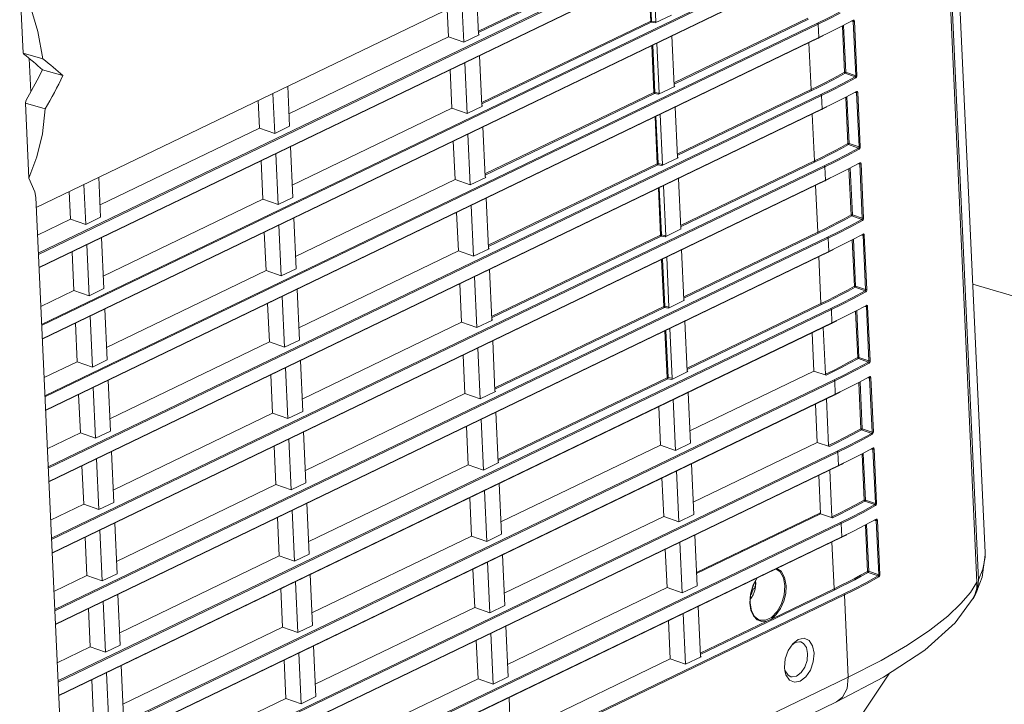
# Model space of a CAD drawing. Header units: millimetres. Extents: x 3925 to 5043, y -86 to 778.
# Tile 151 of 157: x 4901 to 4928, y 477 to 496. Entities that reach past the tile are written whole.
import ezdxf

# ---------------------------------------------------------------- set-up
doc = ezdxf.new("R2010")
doc.units = ezdxf.units.MM
doc.header["$LTSCALE"] = 46.255
for name, color, linetype in [('140-154101-0DXF_CONTINUOUS_LINE', 7, 'CONTINUOUS'), ('85-1A626G050DXF_CONTINUOUS_LINE', 7, 'CONTINUOUS'), ('H30-BOTTOM-CDXF_CONTINUOUS_LINE', 7, 'CONTINUOUS'), ('H30-LEFT-COVDXF_CONTINUOUS_LINE', 7, 'CONTINUOUS'), ('H30K-REAR-CODXF_CONTINUOUS_LINE', 7, 'CONTINUOUS')]:
    doc.layers.add(name, color=color, linetype=linetype)

msp = doc.modelspace()

# ---------------------------------------------------------------- linework, layer by layer
at = {"layer": '140-154101-0DXF_CONTINUOUS_LINE', "color": 7, "linetype": 'Continuous', "lineweight": 0}
for p, q in [((4901.1978, 490.3497), (4969.1116, 523.0737)), ((4900.8375, 494.6183), (4900.7419, 496.6959)), ((4901.2409, 495.2103), (4901.3833, 494.4596)), ((4901.3833, 494.4596), (4900.8375, 494.6183)), ((4900.8375, 494.6183), (4900.8514, 494.594)), ((4901.0506, 493.5468), (4901.0083, 494.4662)), ((4901.3721, 494.1581), (4901.9392, 493.9931)), ((4900.9013, 493.2333), (4900.9109, 493.3013)), ((4900.9013, 493.2333), (4901.4471, 493.0745)), ((4900.9969, 491.1557), (4900.9013, 493.2333)), ((4901.4471, 493.0745), (4901.3708, 492.3874)), ((4903.8161, 433.4568), (4901.185, 490.6264)), ((4946.7365, 482.5135), (4927.0924, 488.2271))]:
    msp.add_line(p, q, dxfattribs=at)
for points in [[(4900.7419, 496.6959), (4901.0259, 495.9598), (4901.2409, 495.2103)], [(4900.9109, 493.3013), (4901.0719, 493.5842), (4901.2257, 493.8699), (4901.3721, 494.1581)], [(4901.3708, 492.3874), (4901.2199, 491.7444), (4900.9969, 491.1557)], [(4901.1852, 490.6265), (4901.1598, 490.7823), (4900.9969, 491.1557)]]:
    msp.add_lwpolyline(points, dxfattribs=at)
for major_axis, ratio, start_param, end_param in [((5.6033, -3.3427), 0.218328, 7.156442, 7.2840608), ((6.3673, -3.7986), 0.218328, 0.8732566, 0.9935465), ((4.4518, 7.4623), 0.5537543, -1.5478181, -1.4275282)]:
    msp.add_ellipse((4897.2136, 495.3676), major_axis=major_axis, ratio=ratio, start_param=start_param, end_param=end_param, dxfattribs=at)
at = {"layer": '85-1A626G050DXF_CONTINUOUS_LINE', "color": 7, "linetype": 'Continuous', "lineweight": 0}
for p, q in [((4921.0183, 479.798), (4920.9782, 479.7786)), ((4921.0193, 479.8901), (4921.0861, 479.8722)), ((4921.0886, 479.9015), (4921.0861, 479.8722)), ((4920.9781, 479.5677), (4920.9311, 479.5027))]:
    msp.add_line(p, q, dxfattribs=at)
for points in [[(4921.086, 480.0166), (4921.0884, 479.9903), (4921.0897, 479.9606)], [(4921.0874, 480.0191), (4921.0915, 479.9619), (4921.0869, 479.8781)], [(4921.0897, 479.9606), (4921.0898, 479.931), (4921.0886, 479.9015)], [(4921.0183, 479.798), (4921.0082, 479.7604), (4920.9953, 479.7238), (4920.9797, 479.6888), (4920.9617, 479.6558), (4920.95, 479.6381)], [(4921.0869, 479.8781), (4921.0726, 479.7954), (4921.0495, 479.7155), (4921.0177, 479.639), (4920.9781, 479.5677)], [(4921.0861, 479.8722), (4921.0788, 479.851), (4921.065, 479.8313), (4921.0447, 479.8134), (4921.0183, 479.798)]]:
    msp.add_lwpolyline(points, dxfattribs=at)
at = {"layer": 'H30-BOTTOM-CDXF_CONTINUOUS_LINE', "color": 7, "linetype": 'Continuous', "lineweight": 0}
for p, q in [((4921.7205, 481.351), (4921.7236, 481.3241)), ((4921.9221, 481.4481), (4921.9252, 481.4213)), ((4920.9952, 480.9731), (4920.9939, 481.0008)), ((4919.8003, 480.3974), (4919.799, 480.4251))]:
    msp.add_line(p, q, dxfattribs=at)
msp.add_lwpolyline([(4920.1231, 473.352), (4921.3024, 473.99), (4922.7211, 475.0085), (4924.0119, 476.3167), (4924.7912, 477.4722)], dxfattribs=at)
at = {"layer": 'H30-LEFT-COVDXF_CONTINUOUS_LINE', "color": 7, "linetype": 'Continuous', "lineweight": 0}
for p, q in [((4927.2084, 479.9877), (4926.1776, 502.3861)), ((4922.6217, 499.3831), (4901.2558, 489.088)), ((4922.6394, 499.3554), (4901.2575, 489.0526)), ((4901.2743, 488.6864), (4922.6562, 498.9892)), ((4901.2748, 488.676), (4922.6407, 498.9711)), ((4922.7125, 497.4118), (4901.3466, 487.1167)), ((4922.7301, 497.384), (4901.3482, 487.0812)), ((4913.4253, 495.2199), (4918.0966, 497.4708)), ((4913.4269, 495.1844), (4918.1142, 497.443)), ((4901.3651, 486.715), (4922.747, 497.0178)), ((4901.3655, 486.7046), (4922.7314, 496.9997)), ((4918.3308, 495.4827), (4918.2673, 496.8638)), ((4918.1873, 495.4994), (4918.1276, 496.7965)), ((4918.213, 495.5033), (4918.1529, 496.8087)), ((4913.0185, 494.9155), (4912.9676, 496.0209)), ((4913.3793, 496.2193), (4913.4291, 495.1359)), ((4912.5626, 495.8258), (4912.5977, 495.0628)), ((4913.516, 493.2485), (4918.1873, 495.4994)), ((4913.5176, 493.2131), (4918.2049, 495.4716)), ((4918.3148, 495.4524), (4918.2049, 495.4716)), ((4918.3308, 495.4827), (4918.213, 495.5033)), ((4918.7626, 495.6682), (4918.3148, 495.4524)), ((4918.8314, 493.7946), (4922.5335, 495.5785)), ((4918.833, 493.7592), (4922.5511, 495.5507)), ((4923.4709, 495.3612), (4923.79, 495.5282)), ((4923.7878, 495.4946), (4923.7506, 495.4977)), ((4923.7878, 495.4946), (4923.8569, 493.9929)), ((4923.8147, 495.5222), (4923.8217, 495.4982)), ((4923.8217, 495.4982), (4923.8908, 493.9965)), ((4922.8032, 495.4404), (4901.4373, 485.1453)), ((4922.8208, 495.4126), (4901.4389, 485.1098)), ((4922.8208, 495.4126), (4922.8377, 495.0464)), ((4923.5478, 494.0858), (4923.4891, 495.3608)), ((4923.5816, 494.0893), (4923.5223, 495.3781)), ((4901.4558, 484.7436), (4922.8377, 495.0464)), ((4901.4563, 484.7332), (4922.8221, 495.0283)), ((4908.1877, 492.9379), (4912.5977, 495.0628)), ((4912.5977, 495.0628), (4913.0185, 494.9155)), ((4913.4472, 495.1221), (4913.0185, 494.9155)), ((4913.4472, 495.1221), (4913.4398, 495.1299)), ((4918.7717, 495.0918), (4918.8353, 493.7106)), ((4922.8221, 495.0283), (4922.9695, 495.1004)), ((4918.278, 493.528), (4918.2183, 494.8251)), ((4918.3037, 493.5319), (4918.2437, 494.8373)), ((4918.4216, 493.5113), (4918.358, 494.8924)), ((4922.6242, 493.6071), (4922.5645, 494.9042)), ((4913.4563, 494.5456), (4913.5199, 493.1645)), ((4912.6397, 494.1522), (4912.6885, 493.0914)), ((4913.1092, 492.9441), (4913.0446, 494.3473)), ((4923.8446, 493.9612), (4923.501, 493.7747)), ((4923.8633, 493.934), (4923.5193, 493.7473)), ((4923.8446, 493.9612), (4923.5665, 494.0586)), ((4923.8569, 493.9929), (4923.5816, 494.0893)), ((4908.1526, 493.7008), (4908.2034, 492.5954)), ((4918.8534, 493.6968), (4918.4055, 493.481)), ((4918.8534, 493.6968), (4918.846, 493.7046)), ((4918.9221, 491.8232), (4922.6242, 493.6071)), ((4918.9238, 491.7878), (4922.6419, 493.5793)), ((4923.5616, 493.3898), (4923.8807, 493.5568)), ((4923.9055, 493.5508), (4923.9124, 493.5268)), ((4922.8939, 493.469), (4901.528, 483.1739)), ((4922.9116, 493.4412), (4901.5297, 483.1384)), ((4907.338, 493.3083), (4907.3731, 492.5453)), ((4907.7938, 492.398), (4907.7429, 493.5034)), ((4913.6067, 491.2771), (4918.278, 493.528)), ((4913.6083, 491.2417), (4918.2957, 493.5002)), ((4918.4055, 493.481), (4918.2957, 493.5002)), ((4918.4216, 493.5113), (4918.3037, 493.5319)), ((4922.9116, 493.4412), (4922.9284, 493.075)), ((4923.6385, 492.1144), (4923.5798, 493.3894)), ((4923.6723, 492.1179), (4923.613, 493.4068)), ((4923.8785, 493.5233), (4923.8413, 493.5263)), ((4923.8785, 493.5233), (4923.9476, 492.0215)), ((4923.9124, 493.5268), (4923.9815, 492.0251)), ((4901.5465, 482.7722), (4922.9284, 493.075)), ((4901.547, 482.7619), (4922.9129, 493.057)), ((4908.2784, 490.9665), (4912.6885, 493.0914)), ((4912.6885, 493.0914), (4913.1092, 492.9441)), ((4913.538, 493.1507), (4913.1092, 492.9441)), ((4913.538, 493.1507), (4913.5306, 493.1585)), ((4918.8624, 493.1204), (4918.926, 491.7392)), ((4922.9129, 493.057), (4923.0602, 493.129)), ((4918.3687, 491.5566), (4918.3091, 492.8537)), ((4918.3945, 491.5605), (4918.3344, 492.8659)), ((4918.5123, 491.5399), (4918.4487, 492.921)), ((4922.7149, 491.6357), (4922.6552, 492.9328)), ((4902.963, 490.4204), (4907.3731, 492.5453)), ((4907.3731, 492.5453), (4907.7938, 492.398)), ((4908.2034, 492.5954), (4907.7938, 492.398)), ((4913.547, 492.5743), (4913.6106, 491.1931)), ((4913.1999, 490.9727), (4913.1354, 492.3759)), ((4908.2296, 492.0272), (4908.2942, 490.624)), ((4912.7304, 492.1808), (4912.7792, 491.1201)), ((4923.9354, 491.9898), (4923.5917, 491.8033)), ((4923.954, 491.9626), (4923.61, 491.7759)), ((4923.9354, 491.9898), (4923.6572, 492.0872)), ((4923.9476, 492.0215), (4923.6723, 492.1179)), ((4907.8845, 490.4266), (4907.82, 491.8298)), ((4918.9441, 491.7254), (4918.4962, 491.5096)), ((4918.9441, 491.7254), (4918.9367, 491.7332)), ((4922.9846, 491.4976), (4901.6188, 481.2025)), ((4923.0023, 491.4698), (4901.6204, 481.167)), ((4907.415, 491.6347), (4907.4638, 490.574)), ((4913.6974, 489.3057), (4918.3687, 491.5566)), ((4913.6991, 489.2703), (4918.3864, 491.5288)), ((4918.4962, 491.5096), (4918.3864, 491.5288)), ((4918.5123, 491.5399), (4918.3945, 491.5605)), ((4919.0128, 489.8518), (4922.7149, 491.6357)), ((4919.0145, 489.8164), (4922.7326, 491.6079)), ((4923.0023, 491.4698), (4923.0192, 491.1036)), ((4923.6524, 491.4184), (4923.9714, 491.5854)), ((4923.7292, 490.143), (4923.6705, 491.418)), ((4923.7631, 490.1465), (4923.7037, 491.4354)), ((4923.9693, 491.5519), (4923.932, 491.5549)), ((4923.9693, 491.5519), (4924.0384, 490.0501)), ((4923.9962, 491.5795), (4924.0031, 491.5554)), ((4924.0031, 491.5554), (4924.0723, 490.0537)), ((4901.6372, 480.8008), (4923.0192, 491.1036)), ((4902.9279, 491.1833), (4902.9788, 490.0779)), ((4908.3691, 488.9951), (4912.7792, 491.1201)), ((4912.7792, 491.1201), (4913.1999, 490.9727)), ((4913.6287, 491.1793), (4913.1999, 490.9727)), ((4913.6287, 491.1793), (4913.6213, 491.1871)), ((4918.9532, 491.149), (4919.0167, 489.7679)), ((4923.0036, 491.0856), (4923.1509, 491.1576)), ((4901.6377, 480.7905), (4923.0036, 491.0856)), ((4902.5691, 489.8805), (4902.5183, 490.9859)), ((4918.4595, 489.5852), (4918.3998, 490.8823)), ((4918.4852, 489.5892), (4918.4251, 490.8945)), ((4918.603, 489.5685), (4918.5395, 490.9496)), ((4922.8057, 489.6643), (4922.746, 490.9614)), ((4902.1133, 490.7908), (4902.1484, 490.0279)), ((4903.0537, 488.449), (4907.4638, 490.574)), ((4907.4638, 490.574), (4907.8845, 490.4266)), ((4908.2942, 490.624), (4907.8845, 490.4266)), ((4913.6377, 490.6029), (4913.7013, 489.2218)), ((4913.2907, 489.0013), (4913.2261, 490.4045)), ((4901.2329, 489.5867), (4902.1484, 490.0279)), ((4902.1484, 490.0279), (4902.5691, 489.8805)), ((4902.9788, 490.0779), (4902.5691, 489.8805)), ((4908.3203, 490.0558), (4908.3849, 488.6526)), ((4912.8211, 490.2094), (4912.8699, 489.1487)), ((4924.0261, 490.0184), (4923.6825, 489.8319)), ((4924.0261, 490.0184), (4923.7479, 490.1158)), ((4924.0384, 490.0501), (4923.7631, 490.1465)), ((4907.9753, 488.4552), (4907.9107, 489.8584)), ((4919.0348, 489.754), (4918.587, 489.5382)), ((4919.0348, 489.754), (4919.0274, 489.7618)), ((4924.0447, 489.9912), (4923.7008, 489.8045)), ((4923.0754, 489.5262), (4901.7095, 479.2311)), ((4923.093, 489.4985), (4901.7111, 479.1956)), ((4903.0049, 489.5097), (4903.0695, 488.1065)), ((4907.5057, 489.6633), (4907.5545, 488.6026)), ((4913.7882, 487.3343), (4918.4595, 489.5852)), ((4913.7898, 487.2989), (4918.4771, 489.5575)), ((4918.587, 489.5382), (4918.4771, 489.5575)), ((4918.603, 489.5685), (4918.4852, 489.5892)), ((4919.1036, 487.8804), (4922.8057, 489.6643)), ((4919.1052, 487.845), (4922.8233, 489.6365)), ((4923.093, 489.4985), (4923.1099, 489.1323)), ((4923.7431, 489.447), (4924.0621, 489.614)), ((4924.06, 489.5805), (4924.0228, 489.5835)), ((4924.06, 489.5805), (4924.1291, 488.0788)), ((4924.0869, 489.6081), (4924.0939, 489.584)), ((4924.0939, 489.584), (4924.163, 488.0823)), ((4902.6599, 487.9091), (4902.5953, 489.3123)), ((4913.7194, 489.2079), (4913.2907, 489.0013)), ((4913.7194, 489.2079), (4913.712, 489.2157)), ((4923.8199, 488.1716), (4923.7613, 489.4466)), ((4923.8538, 488.1752), (4923.7945, 489.464)), ((4901.728, 478.8294), (4923.1099, 489.1323)), ((4901.7284, 478.8191), (4923.0943, 489.1142)), ((4902.1903, 489.1172), (4902.2391, 488.0565)), ((4908.4599, 487.0237), (4912.8699, 489.1487)), ((4912.8699, 489.1487), (4913.2907, 489.0013)), ((4918.5759, 487.6178), (4918.5158, 488.9231)), ((4918.6938, 487.5971), (4918.6302, 488.9782)), ((4919.0439, 489.1776), (4919.1074, 487.7965)), ((4922.8964, 487.6929), (4922.8367, 488.99)), ((4923.0943, 489.1142), (4923.245, 489.1879)), ((4908.3849, 488.6526), (4907.9753, 488.4552)), ((4918.5502, 487.6138), (4918.4905, 488.9109)), ((4903.1445, 486.4776), (4907.5545, 488.6026)), ((4907.5545, 488.6026), (4907.9753, 488.4552)), ((4913.3814, 487.0299), (4913.3168, 488.4331)), ((4913.7285, 488.6315), (4913.792, 487.2504)), ((4903.0695, 488.1065), (4902.6599, 487.9091)), ((4912.9118, 488.238), (4912.9607, 487.1773)), ((4924.1168, 488.047), (4923.8386, 488.1444)), ((4924.1291, 488.0788), (4923.8538, 488.1752)), ((4901.3236, 487.6153), (4902.2391, 488.0565)), ((4902.2391, 488.0565), (4902.6599, 487.9091)), ((4908.066, 486.4838), (4908.0014, 487.887)), ((4908.411, 488.0844), (4908.4756, 486.6812)), ((4924.1168, 488.047), (4923.7732, 487.8605)), ((4924.1354, 488.0198), (4923.7915, 487.8331)), ((4907.5964, 487.6919), (4907.6453, 486.6312)), ((4913.8789, 485.363), (4918.5502, 487.6138)), ((4913.8805, 485.3275), (4918.5679, 487.5861)), ((4918.6777, 487.5668), (4918.5679, 487.5861)), ((4918.6938, 487.5971), (4918.5759, 487.6178)), ((4919.1255, 487.7826), (4918.6777, 487.5668)), ((4919.1255, 487.7826), (4919.1182, 487.7904)), ((4919.1943, 485.9091), (4922.8964, 487.6929)), ((4919.1959, 485.8736), (4922.914, 487.6652)), ((4923.8338, 487.4756), (4924.1529, 487.6426)), ((4924.1507, 487.6091), (4924.1135, 487.6121)), ((4924.1507, 487.6091), (4924.2198, 486.1074)), ((4924.1777, 487.6367), (4924.1846, 487.6126)), ((4924.1846, 487.6126), (4924.2537, 486.1109)), ((4923.1661, 487.5548), (4901.8002, 477.2597)), ((4923.1838, 487.5271), (4901.8018, 477.2242)), ((4902.7506, 485.9377), (4902.686, 487.3409)), ((4903.0956, 487.5383), (4903.1602, 486.1351)), ((4923.1838, 487.5271), (4923.2006, 487.1609)), ((4923.9107, 486.2002), (4923.852, 487.4752)), ((4923.9445, 486.2038), (4923.8852, 487.4926)), ((4901.8187, 476.858), (4923.2006, 487.1609)), ((4901.8192, 476.8477), (4923.1851, 487.1428)), ((4902.281, 487.1458), (4902.3299, 486.0851)), ((4908.5506, 485.0523), (4912.9607, 487.1773)), ((4912.9607, 487.1773), (4913.3814, 487.0299)), ((4913.8101, 487.2365), (4913.3814, 487.0299)), ((4913.8101, 487.2365), (4913.8028, 487.2443)), ((4919.1346, 487.2062), (4919.1982, 485.8251)), ((4923.0171, 485.736), (4922.9574, 487.0331)), ((4923.1851, 487.1428), (4923.3357, 487.2165)), ((4918.6409, 485.6424), (4918.5812, 486.9395)), ((4918.6666, 485.6464), (4918.6066, 486.9518)), ((4918.7845, 485.6257), (4918.7209, 487.0069)), ((4922.7026, 485.8261), (4922.6537, 486.8868)), ((4903.2352, 484.5062), (4907.6453, 486.6312)), ((4907.6453, 486.6312), (4908.066, 486.4838)), ((4908.4756, 486.6812), (4908.066, 486.4838)), ((4913.8192, 486.6601), (4913.8828, 485.279)), ((4913.0026, 486.2666), (4913.0514, 485.2059)), ((4913.4721, 485.0586), (4913.4076, 486.4617)), ((4924.2198, 486.1074), (4923.9445, 486.2038)), ((4901.4143, 485.6439), (4902.3299, 486.0851)), ((4902.3299, 486.0851), (4902.7506, 485.9377)), ((4903.1602, 486.1351), (4902.7506, 485.9377)), ((4908.5018, 486.113), (4908.5664, 484.7098)), ((4924.2075, 486.0756), (4923.8639, 485.8891)), ((4924.2262, 486.0484), (4923.8822, 485.8617)), ((4924.2075, 486.0756), (4923.9294, 486.173)), ((4907.6872, 485.7205), (4907.736, 484.6598)), ((4908.1567, 484.5125), (4908.0922, 485.9156)), ((4919.2163, 485.8112), (4918.7684, 485.5955)), ((4919.2163, 485.8112), (4919.2089, 485.819)), ((4919.2721, 484.1731), (4922.7026, 485.8261)), ((4923.0365, 485.7091), (4922.7026, 485.8261)), ((4923.9246, 485.5042), (4924.2436, 485.6712)), ((4924.2684, 485.6653), (4924.2753, 485.6412)), ((4923.2568, 485.5834), (4901.8909, 475.2883)), ((4923.2745, 485.5557), (4901.8926, 475.2529)), ((4903.1864, 485.5669), (4903.251, 484.1637)), ((4913.9696, 483.3916), (4918.6409, 485.6424)), ((4913.9713, 483.3561), (4918.6586, 485.6147)), ((4918.7684, 485.5955), (4918.6586, 485.6147)), ((4918.7845, 485.6257), (4918.6666, 485.6464)), ((4923.2745, 485.5557), (4923.2913, 485.1895)), ((4924.0014, 484.2289), (4923.9427, 485.5038)), ((4924.0353, 484.2324), (4923.9759, 485.5212)), ((4924.2414, 485.6377), (4924.2042, 485.6407)), ((4924.2414, 485.6377), (4924.3106, 484.136)), ((4924.2753, 485.6412), (4924.3444, 484.1395)), ((4901.9094, 474.8867), (4923.2913, 485.1895)), ((4901.9099, 474.8763), (4923.2758, 485.1714)), ((4902.3718, 485.1744), (4902.4206, 484.1137)), ((4902.8413, 483.9664), (4902.7768, 485.3695)), ((4908.6413, 483.0809), (4913.0514, 485.2059)), ((4913.0514, 485.2059), (4913.4721, 485.0586)), ((4913.9009, 485.2651), (4913.4721, 485.0586)), ((4913.9009, 485.2651), (4913.8935, 485.2729)), ((4919.2233, 485.2338), (4919.2879, 483.8306)), ((4923.2758, 485.1714), (4923.4264, 485.2451)), ((4918.4087, 484.8413), (4918.4575, 483.7806)), ((4918.8783, 483.6333), (4918.8137, 485.0364)), ((4922.7933, 483.8547), (4922.7445, 484.9154)), ((4923.1079, 483.7646), (4923.0482, 485.0617)), ((4903.3259, 482.5348), (4907.736, 484.6598)), ((4907.736, 484.6598), (4908.1567, 484.5125)), ((4908.5664, 484.7098), (4908.1567, 484.5125)), ((4913.9099, 484.6887), (4913.9735, 483.3076)), ((4913.0933, 484.2952), (4913.1421, 483.2345)), ((4913.5629, 483.0872), (4913.4983, 484.4903)), ((4901.5051, 483.6725), (4902.4206, 484.1137)), ((4902.4206, 484.1137), (4902.8413, 483.9664)), ((4903.251, 484.1637), (4902.8413, 483.9664)), ((4908.5925, 484.1416), (4908.6571, 482.7384)), ((4924.2983, 484.1042), (4923.9546, 483.9177)), ((4924.3169, 484.077), (4923.9729, 483.8903)), ((4924.2983, 484.1042), (4924.0201, 484.2016)), ((4924.3106, 484.136), (4924.0353, 484.2324)), ((4907.7779, 483.7491), (4907.8267, 482.6884)), ((4908.2475, 482.5411), (4908.1829, 483.9442)), ((4914.0475, 481.6556), (4918.4575, 483.7806)), ((4918.4575, 483.7806), (4918.8783, 483.6333)), ((4919.2879, 483.8306), (4918.8783, 483.6333)), ((4919.3629, 482.2017), (4922.7933, 483.8547)), ((4923.1273, 483.7377), (4922.7933, 483.8547)), ((4923.3476, 483.612), (4901.9817, 473.3169)), ((4923.3652, 483.5843), (4901.9833, 473.2815)), ((4903.2771, 483.5955), (4903.3417, 482.1923)), ((4923.3652, 483.5843), (4923.3821, 483.2181)), ((4924.0153, 483.5328), (4924.3343, 483.6998)), ((4924.0921, 482.2575), (4924.0335, 483.5324)), ((4924.126, 482.261), (4924.0667, 483.5498)), ((4924.3322, 483.6663), (4924.2949, 483.6693)), ((4924.3322, 483.6663), (4924.4013, 482.1646)), ((4924.3591, 483.6939), (4924.3661, 483.6698)), ((4924.3661, 483.6698), (4924.4352, 482.1681)), ((4902.0002, 472.9153), (4923.3821, 483.2181)), ((4902.4625, 483.203), (4902.5113, 482.1423)), ((4902.9321, 481.995), (4902.8675, 483.3981)), ((4908.7321, 481.1095), (4913.1421, 483.2345)), ((4913.1421, 483.2345), (4913.5629, 483.0872)), ((4913.9916, 483.2938), (4913.5629, 483.0872)), ((4913.9916, 483.2938), (4913.9842, 483.3015)), ((4919.314, 483.2624), (4919.3786, 481.8593)), ((4923.3665, 483.2), (4923.5172, 483.2737)), ((4902.0006, 472.9049), (4923.3665, 483.2)), ((4918.969, 481.6619), (4918.9044, 483.0651)), ((4922.884, 481.8833), (4922.8352, 482.944)), ((4923.1986, 481.7932), (4923.1389, 483.0903)), ((4903.4167, 480.5634), (4907.8267, 482.6884)), ((4907.8267, 482.6884), (4908.2475, 482.5411)), ((4908.6571, 482.7384), (4908.2475, 482.5411)), ((4913.9986, 482.7163), (4914.0632, 481.3132)), ((4918.4994, 482.8699), (4918.5482, 481.8092)), ((4913.6536, 481.1158), (4913.589, 482.5189)), ((4901.5958, 481.7012), (4902.5113, 482.1423)), ((4902.5113, 482.1423), (4902.9321, 481.995)), ((4903.3417, 482.1923), (4902.9321, 481.995)), ((4908.6832, 482.1702), (4908.7478, 480.767)), ((4913.184, 482.3238), (4913.2328, 481.2631)), ((4924.389, 482.1329), (4924.0454, 481.9463)), ((4924.389, 482.1329), (4924.1108, 482.2303)), ((4924.4013, 482.1646), (4924.126, 482.261)), ((4908.3382, 480.5697), (4908.2736, 481.9728)), ((4919.3786, 481.8593), (4918.969, 481.6619)), ((4922.8827, 481.911), (4919.4523, 480.258)), ((4922.884, 481.8833), (4919.4536, 480.2303)), ((4922.884, 481.8833), (4922.8503, 481.8954)), ((4923.218, 481.7663), (4922.884, 481.8833)), ((4924.4076, 482.1057), (4924.0637, 481.9189)), ((4923.4383, 481.6406), (4902.0724, 471.3455)), ((4923.4559, 481.6129), (4902.074, 471.3101)), ((4903.3678, 481.6241), (4903.4324, 480.2209)), ((4907.8686, 481.7777), (4907.9174, 480.717)), ((4914.1382, 479.6842), (4918.5482, 481.8092)), ((4918.5482, 481.8092), (4918.969, 481.6619)), ((4923.4559, 481.6129), (4923.4728, 481.2467)), ((4924.106, 481.5614), (4924.4251, 481.7284)), ((4924.2167, 480.2896), (4924.1574, 481.5784)), ((4924.4229, 481.6949), (4924.3857, 481.698)), ((4924.4229, 481.6949), (4924.492, 480.1932)), ((4924.4498, 481.7225), (4924.4568, 481.6984)), ((4924.4568, 481.6984), (4924.5259, 480.1967)), ((4903.0228, 480.0236), (4902.9582, 481.4267)), ((4914.0632, 481.3132), (4913.6536, 481.1158)), ((4923.4573, 481.2286), (4923.6079, 481.3023)), ((4924.1829, 480.2861), (4924.1242, 481.561)), ((4902.0909, 470.9439), (4923.4728, 481.2467)), ((4902.0914, 470.9335), (4923.4573, 481.2286)), ((4902.5532, 481.2316), (4902.602, 480.1709)), ((4908.8228, 479.1381), (4913.2328, 481.2631)), ((4913.2328, 481.2631), (4913.6536, 481.1158)), ((4919.0597, 479.6905), (4918.9951, 481.0937)), ((4919.4048, 481.291), (4919.4693, 479.8879)), ((4923.2593, 479.8073), (4923.1996, 481.1045)), ((4908.7478, 480.767), (4908.3382, 480.5697)), ((4918.5902, 480.8985), (4918.639, 479.8378)), ((4920.6903, 480.8546), (4920.7307, 480.8457)), ((4903.5074, 478.592), (4907.9174, 480.717)), ((4907.9174, 480.717), (4908.3382, 480.5697)), ((4913.7443, 479.1444), (4913.6797, 480.5476)), ((4914.0894, 480.7449), (4914.1539, 479.3418)), ((4903.4324, 480.2209), (4903.0228, 480.0236)), ((4913.2748, 480.3524), (4913.3236, 479.2917)), ((4924.4797, 480.1615), (4924.2016, 480.2589)), ((4924.492, 480.1932), (4924.2167, 480.2896)), ((4901.6865, 479.7298), (4902.602, 480.1709)), ((4902.602, 480.1709), (4903.0228, 480.0236)), ((4908.4289, 478.5983), (4908.3643, 480.0015)), ((4908.774, 480.1988), (4908.8385, 478.7957)), ((4927.2084, 479.9877), (4927.0256, 479.707)), ((4927.2084, 479.9877), (4927.2004, 479.8243)), ((4923.529, 479.6692), (4902.1631, 469.3741)), ((4907.9594, 479.8063), (4908.0082, 478.7456)), ((4914.2289, 477.7128), (4918.639, 479.8378)), ((4918.639, 479.8378), (4919.0597, 479.6905)), ((4919.4693, 479.8879), (4919.0597, 479.6905)), ((4919.5589, 477.988), (4923.277, 479.7796)), ((4921.5238, 478.9711), (4923.2593, 479.8073)), ((4927.1617, 479.6675), (4927.1059, 479.544)), ((4927.2004, 479.8243), (4927.1617, 479.6675)), ((4923.5467, 479.6415), (4902.1648, 469.3387)), ((4903.1135, 478.0522), (4903.0489, 479.4554)), ((4903.4586, 479.6527), (4903.5231, 478.2496)), ((4920.9589, 479.2112), (4920.9283, 479.4052)), ((4923.6515, 477.3638), (4923.5467, 479.6415)), ((4926.6105, 478.867), (4927.1059, 479.544)), ((4902.644, 479.2602), (4902.6928, 478.1995)), ((4908.9135, 477.1667), (4913.3236, 479.2917)), ((4913.3236, 479.2917), (4913.7443, 479.1444)), ((4914.1539, 479.3418), (4913.7443, 479.1444)), ((4919.1505, 477.7191), (4919.0859, 479.1223)), ((4919.4975, 479.3206), (4919.5611, 477.9395)), ((4918.6809, 478.9271), (4918.7297, 477.8664)), ((4919.5572, 478.0235), (4921.4028, 478.9128)), ((4903.5981, 476.6206), (4908.0082, 478.7456)), ((4908.0082, 478.7456), (4908.4289, 478.5983)), ((4908.8385, 478.7957), (4908.4289, 478.5983)), ((4913.8351, 477.173), (4913.7705, 478.5762)), ((4914.1801, 478.7735), (4914.2447, 477.3704)), ((4913.3655, 478.381), (4913.4143, 477.3203)), ((4922.0876, 478.2478), (4922.1792, 478.3187)), ((4922.114, 478.2871), (4922.2684, 478.4066)), ((4922.1792, 478.3187), (4922.3058, 478.3437)), ((4922.2684, 478.4066), (4922.4266, 478.4379)), ((4922.3058, 478.3437), (4922.3401, 478.3371)), ((4901.7773, 477.7584), (4902.6928, 478.1995)), ((4902.6928, 478.1995), (4903.1135, 478.0522)), ((4903.5231, 478.2496), (4903.1135, 478.0522)), ((4908.8647, 478.2274), (4908.9293, 476.8243)), ((4921.9875, 478.0985), (4922.114, 478.2871)), ((4908.0501, 477.8349), (4908.0989, 476.7742)), ((4908.5196, 476.6269), (4908.4551, 478.0301)), ((4914.3196, 475.7414), (4918.7297, 477.8664)), ((4918.7297, 477.8664), (4919.1505, 477.7191)), ((4919.5792, 477.9257), (4919.1505, 477.7191)), ((4919.5792, 477.9257), (4919.5718, 477.9334)), ((4903.5493, 477.6813), (4903.6139, 476.2782)), ((4921.897, 477.5405), (4921.8868, 477.6328)), ((4921.928, 477.427), (4921.897, 477.5405)), ((4923.6515, 477.3638), (4902.2696, 467.0609)), ((4902.7347, 477.2888), (4902.7835, 476.2281)), ((4903.2042, 476.0808), (4903.1397, 477.484)), ((4909.0042, 475.1953), (4913.4143, 477.3203)), ((4913.4143, 477.3203), (4913.8351, 477.173)), ((4914.2447, 477.3704), (4913.8351, 477.173)), ((4923.3295, 476.6828), (4902.2933, 466.5466)), ((4903.6888, 474.6492), (4908.0989, 476.7742)), ((4908.0989, 476.7742), (4908.5196, 476.6269)), ((4908.9293, 476.8243), (4908.5196, 476.6269)), ((4914.2708, 476.8022), (4914.3354, 475.399))]:
    msp.add_line(p, q, dxfattribs=at)
for points in [[(4923.4103, 495.7461), (4923.088, 495.5804), (4922.8032, 495.4404)], [(4918.213, 495.5033), (4918.2036, 495.5033), (4918.1947, 495.5019), (4918.1873, 495.4994)], [(4918.1873, 495.4994), (4918.1899, 495.4881), (4918.1963, 495.4781), (4918.2049, 495.4716)], [(4918.2049, 495.4716), (4918.2085, 495.4796), (4918.2114, 495.4912), (4918.213, 495.5033)], [(4923.4286, 495.7187), (4923.106, 495.5528), (4922.8208, 495.4126)], [(4923.7792, 495.5108), (4923.7802, 495.5107), (4923.7856, 495.5066), (4923.7878, 495.4946)], [(4923.7899, 495.5281), (4923.7881, 495.518), (4923.7817, 495.511)], [(4923.7878, 495.4946), (4923.7996, 495.4935), (4923.8119, 495.4948), (4923.8217, 495.4982)], [(4923.79, 495.5282), (4923.8032, 495.5305), (4923.8147, 495.5222)], [(4922.8208, 495.4126), (4922.8182, 495.424), (4922.8118, 495.434), (4922.8032, 495.4404)], [(4922.8377, 495.0464), (4923.158, 495.2031), (4923.4709, 495.3612)], [(4922.8377, 495.0464), (4922.836, 495.0363), (4922.8304, 495.0298), (4922.8221, 495.0283)], [(4922.6242, 493.6071), (4922.8185, 493.7021), (4922.9986, 493.7927), (4923.1752, 493.884), (4923.3566, 493.9806), (4923.5478, 494.0858)], [(4922.6419, 493.5793), (4922.8364, 493.6745), (4923.0167, 493.7652), (4923.1934, 493.8566), (4923.3751, 493.9533), (4923.5665, 494.0586)], [(4923.5816, 494.0893), (4923.57, 494.0904), (4923.5576, 494.0892), (4923.5478, 494.0858)], [(4923.5665, 494.0586), (4923.5575, 494.0646), (4923.5506, 494.0744), (4923.5478, 494.0858)], [(4923.5665, 494.0586), (4923.5735, 494.0659), (4923.5791, 494.0771), (4923.5816, 494.0893)], [(4923.8569, 493.9929), (4923.8569, 493.9817), (4923.8533, 493.9706), (4923.8446, 493.9612)], [(4923.8446, 493.9612), (4923.8537, 493.9551), (4923.8604, 493.9453), (4923.8633, 493.934)], [(4923.8908, 493.9965), (4923.881, 493.9931), (4923.8687, 493.9918), (4923.8569, 493.9929)], [(4923.8908, 493.9965), (4923.8888, 493.9747), (4923.8805, 493.9528), (4923.8633, 493.934)], [(4922.6419, 493.5793), (4922.6332, 493.5857), (4922.6269, 493.5957), (4922.6242, 493.6071)], [(4923.501, 493.7747), (4923.1787, 493.609), (4922.8939, 493.469)], [(4923.5193, 493.7473), (4923.1967, 493.5814), (4922.9116, 493.4412)], [(4923.8806, 493.5568), (4923.8788, 493.5466), (4923.8725, 493.5397)], [(4923.8807, 493.5568), (4923.894, 493.5591), (4923.9055, 493.5508)], [(4918.3037, 493.5319), (4918.2944, 493.5319), (4918.2854, 493.5305), (4918.278, 493.528)], [(4918.278, 493.528), (4918.2806, 493.5167), (4918.287, 493.5067), (4918.2957, 493.5002)], [(4918.2957, 493.5002), (4918.2992, 493.5082), (4918.3021, 493.5198), (4918.3037, 493.5319)], [(4922.9116, 493.4412), (4922.9089, 493.4526), (4922.9025, 493.4626), (4922.8939, 493.469)], [(4922.9284, 493.075), (4923.2488, 493.2318), (4923.5616, 493.3898)], [(4923.87, 493.5394), (4923.8709, 493.5393), (4923.8763, 493.5352), (4923.8785, 493.5233)], [(4923.8785, 493.5233), (4923.8903, 493.5221), (4923.9026, 493.5234), (4923.9124, 493.5268)], [(4922.9284, 493.075), (4922.9268, 493.0649), (4922.9211, 493.0584), (4922.9129, 493.057)], [(4922.7149, 491.6357), (4922.9093, 491.7308), (4923.0894, 491.8213), (4923.2659, 491.9126), (4923.4473, 492.0093), (4923.6385, 492.1144)], [(4922.7326, 491.6079), (4922.9271, 491.7031), (4923.1074, 491.7938), (4923.2842, 491.8852), (4923.4658, 491.9819), (4923.6572, 492.0872)], [(4923.6723, 492.1179), (4923.6608, 492.1191), (4923.6483, 492.1178), (4923.6385, 492.1144)], [(4923.6572, 492.0872), (4923.6482, 492.0932), (4923.6414, 492.1031), (4923.6385, 492.1144)], [(4923.6572, 492.0872), (4923.6643, 492.0945), (4923.6698, 492.1057), (4923.6723, 492.1179)], [(4923.9476, 492.0215), (4923.9476, 492.0103), (4923.9441, 491.9992), (4923.9353, 491.9898)], [(4923.9353, 491.9898), (4923.9444, 491.9837), (4923.9512, 491.9739), (4923.954, 491.9626)], [(4923.9815, 492.0251), (4923.9718, 492.0217), (4923.9594, 492.0204), (4923.9476, 492.0215)], [(4923.9815, 492.0251), (4923.9795, 492.0033), (4923.9712, 491.9814), (4923.954, 491.9626)], [(4923.5917, 491.8033), (4923.2695, 491.6376), (4922.9846, 491.4976)], [(4923.61, 491.7759), (4923.2874, 491.61), (4923.0023, 491.4698)], [(4918.3945, 491.5605), (4918.3851, 491.5605), (4918.3761, 491.5591), (4918.3687, 491.5566)], [(4918.3687, 491.5566), (4918.3714, 491.5453), (4918.3777, 491.5353), (4918.3864, 491.5288)], [(4918.3864, 491.5288), (4918.3899, 491.5368), (4918.3928, 491.5484), (4918.3945, 491.5605)], [(4922.7326, 491.6079), (4922.724, 491.6143), (4922.7176, 491.6243), (4922.7149, 491.6357)], [(4923.0023, 491.4698), (4922.9996, 491.4812), (4922.9933, 491.4912), (4922.9846, 491.4976)], [(4923.0192, 491.1036), (4923.3395, 491.2604), (4923.6524, 491.4184)], [(4923.9607, 491.568), (4923.9617, 491.5679), (4923.967, 491.5638), (4923.9693, 491.5519)], [(4923.9714, 491.5854), (4923.9695, 491.5752), (4923.9632, 491.5683)], [(4923.9693, 491.5519), (4923.9811, 491.5507), (4923.9934, 491.552), (4924.0031, 491.5554)], [(4923.9714, 491.5854), (4923.9847, 491.5877), (4923.9962, 491.5795)], [(4923.0192, 491.1036), (4923.0175, 491.0936), (4923.0119, 491.087), (4923.0036, 491.0856)], [(4922.8057, 489.6643), (4923, 489.7594), (4923.1801, 489.8499), (4923.3566, 489.9412), (4923.5381, 490.0379), (4923.7292, 490.143)], [(4922.8233, 489.6365), (4923.0179, 489.7317), (4923.1981, 489.8224), (4923.3749, 489.9138), (4923.5565, 490.0105), (4923.7479, 490.1158)], [(4923.7631, 490.1465), (4923.7515, 490.1477), (4923.7391, 490.1464), (4923.7292, 490.143)], [(4923.7479, 490.1158), (4923.7389, 490.1218), (4923.7321, 490.1317), (4923.7292, 490.143)], [(4923.7479, 490.1158), (4923.755, 490.1231), (4923.7605, 490.1343), (4923.7631, 490.1465)], [(4924.0384, 490.0501), (4924.0383, 490.0389), (4924.0348, 490.0278), (4924.026, 490.0184)], [(4924.026, 490.0184), (4924.0352, 490.0123), (4924.0419, 490.0025), (4924.0447, 489.9912)], [(4924.0723, 490.0537), (4924.0625, 490.0503), (4924.0502, 490.049), (4924.0384, 490.0501)], [(4924.0723, 490.0537), (4924.0702, 490.0319), (4924.062, 490.01), (4924.0447, 489.9912)], [(4923.6825, 489.8319), (4923.3602, 489.6662), (4923.0754, 489.5262)], [(4923.7008, 489.8045), (4923.3781, 489.6386), (4923.093, 489.4985)], [(4918.4852, 489.5892), (4918.4758, 489.5891), (4918.4668, 489.5877), (4918.4595, 489.5852)], [(4918.4595, 489.5852), (4918.4621, 489.574), (4918.4685, 489.5639), (4918.4771, 489.5575)], [(4918.4771, 489.5575), (4918.4806, 489.5654), (4918.4836, 489.577), (4918.4852, 489.5892)], [(4922.8233, 489.6365), (4922.8147, 489.6429), (4922.8083, 489.6529), (4922.8057, 489.6643)], [(4923.093, 489.4985), (4923.0904, 489.5098), (4923.084, 489.5198), (4923.0754, 489.5262)], [(4924.0514, 489.5966), (4924.0524, 489.5965), (4924.0578, 489.5924), (4924.06, 489.5805)], [(4924.0621, 489.614), (4924.0602, 489.6038), (4924.0539, 489.5969)], [(4924.06, 489.5805), (4924.0718, 489.5794), (4924.0841, 489.5806), (4924.0939, 489.584)], [(4924.0621, 489.614), (4924.0754, 489.6163), (4924.0869, 489.6081)], [(4923.1099, 489.1323), (4923.4302, 489.289), (4923.7431, 489.447)], [(4923.1099, 489.1323), (4923.1082, 489.1222), (4923.1026, 489.1156), (4923.0943, 489.1142)], [(4922.8964, 487.6929), (4923.0907, 487.788), (4923.2708, 487.8785), (4923.4474, 487.9698), (4923.6288, 488.0665), (4923.8199, 488.1716)], [(4922.914, 487.6652), (4923.1086, 487.7603), (4923.2889, 487.851), (4923.4656, 487.9424), (4923.6473, 488.0391), (4923.8386, 488.1444)], [(4923.8538, 488.1752), (4923.8422, 488.1763), (4923.8298, 488.175), (4923.8199, 488.1716)], [(4923.8386, 488.1444), (4923.8297, 488.1504), (4923.8228, 488.1603), (4923.8199, 488.1716)], [(4923.8386, 488.1444), (4923.8457, 488.1517), (4923.8512, 488.1629), (4923.8538, 488.1752)], [(4923.7732, 487.8605), (4923.4509, 487.6948), (4923.1661, 487.5548)], [(4923.7915, 487.8331), (4923.4689, 487.6672), (4923.1838, 487.5271)], [(4924.1291, 488.0788), (4924.1291, 488.0675), (4924.1255, 488.0564), (4924.1168, 488.047)], [(4924.1168, 488.047), (4924.1259, 488.0409), (4924.1326, 488.0311), (4924.1355, 488.0198)], [(4924.163, 488.0823), (4924.1532, 488.0789), (4924.1409, 488.0776), (4924.1291, 488.0788)], [(4924.163, 488.0823), (4924.1609, 488.0605), (4924.1527, 488.0386), (4924.1354, 488.0198)], [(4918.5759, 487.6178), (4918.5666, 487.6177), (4918.5576, 487.6163), (4918.5502, 487.6138)], [(4918.5502, 487.6138), (4918.5528, 487.6026), (4918.5592, 487.5925), (4918.5679, 487.5861)], [(4918.5679, 487.5861), (4918.5714, 487.5941), (4918.5743, 487.6056), (4918.5759, 487.6178)], [(4922.914, 487.6652), (4922.9054, 487.6715), (4922.899, 487.6815), (4922.8964, 487.6929)], [(4924.1421, 487.6253), (4924.1431, 487.6251), (4924.1485, 487.621), (4924.1507, 487.6091)], [(4924.1528, 487.6426), (4924.151, 487.6324), (4924.1446, 487.6255)], [(4924.1507, 487.6091), (4924.1625, 487.608), (4924.1748, 487.6093), (4924.1846, 487.6126)], [(4924.1529, 487.6426), (4924.1661, 487.6449), (4924.1777, 487.6367)], [(4923.1838, 487.5271), (4923.1811, 487.5384), (4923.1747, 487.5484), (4923.1661, 487.5548)], [(4923.2006, 487.1609), (4923.521, 487.3176), (4923.8338, 487.4756)], [(4923.2006, 487.1609), (4923.1989, 487.1508), (4923.1933, 487.1443), (4923.1851, 487.1428)], [(4923.0171, 485.736), (4923.2219, 485.8367), (4923.4402, 485.9475), (4923.6701, 486.0684), (4923.9107, 486.2002)], [(4923.9445, 486.2038), (4923.933, 486.2049), (4923.9205, 486.2036), (4923.9107, 486.2002)], [(4923.9294, 486.173), (4923.9204, 486.179), (4923.9135, 486.1889), (4923.9107, 486.2002)], [(4923.9294, 486.173), (4923.9364, 486.1803), (4923.942, 486.1916), (4923.9445, 486.2038)], [(4923.0365, 485.7091), (4923.2412, 485.8098), (4923.4593, 485.9205), (4923.689, 486.0414), (4923.9294, 486.173)], [(4924.2198, 486.1074), (4924.2198, 486.0961), (4924.2163, 486.085), (4924.2075, 486.0757)], [(4924.2075, 486.0757), (4924.2166, 486.0695), (4924.2234, 486.0597), (4924.2262, 486.0485)], [(4924.2537, 486.1109), (4924.244, 486.1075), (4924.2316, 486.1062), (4924.2198, 486.1074)], [(4924.2537, 486.1109), (4924.2517, 486.0891), (4924.2434, 486.0672), (4924.2262, 486.0484)], [(4923.0365, 485.7091), (4923.023, 485.7197), (4923.0171, 485.736)], [(4923.8639, 485.8891), (4923.5417, 485.7234), (4923.2568, 485.5834)], [(4923.8822, 485.8617), (4923.5596, 485.6958), (4923.2745, 485.5557)], [(4924.2329, 485.6539), (4924.2338, 485.6537), (4924.2392, 485.6496), (4924.2414, 485.6377)], [(4924.2436, 485.6712), (4924.2417, 485.661), (4924.2354, 485.6541)], [(4924.2436, 485.6712), (4924.2569, 485.6735), (4924.2684, 485.6653)], [(4918.6666, 485.6464), (4918.6573, 485.6463), (4918.6483, 485.6449), (4918.6409, 485.6424)], [(4918.6409, 485.6424), (4918.6435, 485.6312), (4918.6499, 485.6211), (4918.6586, 485.6147)], [(4918.6586, 485.6147), (4918.6621, 485.6227), (4918.665, 485.6343), (4918.6666, 485.6464)], [(4923.2745, 485.5557), (4923.2718, 485.567), (4923.2655, 485.577), (4923.2568, 485.5834)], [(4923.2913, 485.1895), (4923.6117, 485.3462), (4923.9246, 485.5042)], [(4924.2414, 485.6377), (4924.2532, 485.6366), (4924.2656, 485.6379), (4924.2753, 485.6412)], [(4923.2913, 485.1895), (4923.2897, 485.1794), (4923.2841, 485.1729), (4923.2758, 485.1714)], [(4923.1079, 483.7646), (4923.3126, 483.8653), (4923.5309, 483.9761), (4923.7608, 484.0971), (4924.0014, 484.2289)], [(4923.1273, 483.7377), (4923.3319, 483.8384), (4923.55, 483.9491), (4923.7797, 484.07), (4924.0201, 484.2016)], [(4924.0353, 484.2324), (4924.0237, 484.2335), (4924.0113, 484.2322), (4924.0014, 484.2289)], [(4924.0201, 484.2016), (4924.0111, 484.2076), (4924.0043, 484.2175), (4924.0014, 484.2289)], [(4924.0201, 484.2016), (4924.0272, 484.2089), (4924.0327, 484.2202), (4924.0353, 484.2324)], [(4924.3106, 484.136), (4924.3105, 484.1248), (4924.307, 484.1136), (4924.2982, 484.1043)], [(4924.2982, 484.1043), (4924.3073, 484.0981), (4924.3141, 484.0883), (4924.3169, 484.0771)], [(4924.3444, 484.1395), (4924.3347, 484.1361), (4924.3224, 484.1349), (4924.3106, 484.136)], [(4924.3444, 484.1395), (4924.3424, 484.1178), (4924.3341, 484.0959), (4924.3169, 484.077)], [(4923.1273, 483.7377), (4923.1137, 483.7483), (4923.1079, 483.7646)], [(4923.9546, 483.9177), (4923.6324, 483.752), (4923.3476, 483.612)], [(4923.9729, 483.8903), (4923.6503, 483.7244), (4923.3652, 483.5843)], [(4923.3652, 483.5843), (4923.3626, 483.5956), (4923.3562, 483.6056), (4923.3476, 483.612)], [(4923.3821, 483.2181), (4923.7024, 483.3748), (4924.0153, 483.5328)], [(4924.3236, 483.6825), (4924.3246, 483.6823), (4924.33, 483.6782), (4924.3322, 483.6663)], [(4924.3343, 483.6998), (4924.3324, 483.6896), (4924.3261, 483.6827)], [(4924.3322, 483.6663), (4924.344, 483.6652), (4924.3563, 483.6665), (4924.3661, 483.6698)], [(4924.3343, 483.6998), (4924.3476, 483.7021), (4924.3591, 483.6939)], [(4923.3821, 483.2181), (4923.3804, 483.208), (4923.3748, 483.2015), (4923.3665, 483.2)], [(4923.1986, 481.7932), (4923.4034, 481.8939), (4923.6216, 482.0047), (4923.8515, 482.1257), (4924.0921, 482.2575)], [(4923.218, 481.7663), (4923.4227, 481.867), (4923.6407, 481.9777), (4923.8704, 482.0986), (4924.1108, 482.2303)], [(4924.126, 482.261), (4924.1144, 482.2621), (4924.102, 482.2608), (4924.0921, 482.2575)], [(4924.1108, 482.2303), (4924.1019, 482.2362), (4924.095, 482.2461), (4924.0921, 482.2575)], [(4924.1108, 482.2303), (4924.1179, 482.2375), (4924.1234, 482.2488), (4924.126, 482.261)], [(4924.4013, 482.1646), (4924.4013, 482.1534), (4924.3977, 482.1422), (4924.3889, 482.1329)], [(4924.3889, 482.1329), (4924.3981, 482.1267), (4924.4048, 482.1169), (4924.4076, 482.1057)], [(4924.4352, 482.1681), (4924.4254, 482.1647), (4924.4131, 482.1635), (4924.4013, 482.1646)], [(4924.4352, 482.1681), (4924.4331, 482.1464), (4924.4249, 482.1245), (4924.4076, 482.1057)], [(4924.0454, 481.9463), (4923.7231, 481.7806), (4923.4383, 481.6406)], [(4924.0637, 481.9189), (4923.7411, 481.753), (4923.4559, 481.6129)], [(4923.218, 481.7663), (4923.2045, 481.7769), (4923.1986, 481.7932)], [(4923.4559, 481.6129), (4923.4533, 481.6242), (4923.4469, 481.6342), (4923.4383, 481.6406)], [(4924.4143, 481.7111), (4924.4153, 481.7109), (4924.4207, 481.7068), (4924.4229, 481.6949)], [(4924.425, 481.7284), (4924.4232, 481.7182), (4924.4168, 481.7113)], [(4924.4229, 481.6949), (4924.4347, 481.6938), (4924.447, 481.6951), (4924.4568, 481.6984)], [(4924.4251, 481.7284), (4924.4383, 481.7307), (4924.4498, 481.7225)], [(4923.4728, 481.2467), (4923.7932, 481.4034), (4924.106, 481.5614)], [(4923.4728, 481.2467), (4923.4711, 481.2366), (4923.4655, 481.2301), (4923.4573, 481.2286)], [(4921.6442, 480.355), (4921.7656, 480.2738), (4921.8596, 480.1077), (4921.8997, 479.8867)], [(4921.6746, 480.3696), (4921.7942, 480.2902), (4921.8918, 480.1184), (4921.9334, 479.8895)], [(4923.2593, 479.8073), (4923.4536, 479.9024), (4923.6337, 479.993), (4923.8103, 480.0843), (4923.9917, 480.1809), (4924.1829, 480.2861)], [(4923.277, 479.7796), (4923.4715, 479.8748), (4923.6518, 479.9654), (4923.8285, 480.0568), (4924.0102, 480.1536), (4924.2016, 480.2589)], [(4924.2167, 480.2896), (4924.2051, 480.2907), (4924.1927, 480.2894), (4924.1829, 480.2861)], [(4924.2016, 480.2589), (4924.1926, 480.2648), (4924.1857, 480.2747), (4924.1829, 480.2861)], [(4924.2016, 480.2589), (4924.2086, 480.2662), (4924.2142, 480.2774), (4924.2167, 480.2896)], [(4920.9283, 479.4052), (4920.9472, 479.6617), (4921.0244, 479.9176), (4921.1323, 480.1083)], [(4921.1384, 480.1113), (4921.1338, 480.1062), (4921.0202, 479.8931), (4920.951, 479.6524), (4920.9344, 479.4118)], [(4924.4797, 480.1615), (4924.1361, 479.975), (4923.8138, 479.8092), (4923.529, 479.6692)], [(4924.4984, 480.1343), (4924.1544, 479.9475), (4923.8318, 479.7817), (4923.5467, 479.6415)], [(4924.492, 480.1932), (4924.492, 480.182), (4924.4884, 480.1708), (4924.4797, 480.1615)], [(4924.4797, 480.1615), (4924.4888, 480.1554), (4924.4955, 480.1455), (4924.4984, 480.1343)], [(4924.5259, 480.1967), (4924.5161, 480.1934), (4924.5038, 480.1921), (4924.492, 480.1932)], [(4924.5259, 480.1967), (4924.5239, 480.175), (4924.5156, 480.1531), (4924.4984, 480.1343)], [(4921.8997, 479.8867), (4921.8812, 479.6374), (4921.8063, 479.39), (4921.684, 479.1741), (4921.529, 479.016), (4921.3601, 478.9346), (4921.1977, 478.9398), (4921.1787, 478.9467)], [(4921.9334, 479.8895), (4921.9217, 479.6758), (4921.869, 479.4602), (4921.7798, 479.2601), (4921.6615, 479.0926), (4921.5238, 478.9711)], [(4923.277, 479.7796), (4923.2683, 479.786), (4923.262, 479.796), (4923.2593, 479.8073)], [(4923.5467, 479.6415), (4923.544, 479.6528), (4923.5376, 479.6629), (4923.529, 479.6692)], [(4927.0256, 479.707), (4926.7639, 479.3968), (4926.4006, 479.0505), (4925.9085, 478.6629), (4925.2918, 478.2514), (4924.556, 477.8255), (4923.6515, 477.3638)], [(4920.9344, 479.4118), (4920.9708, 479.2015), (4921.0548, 479.0411), (4921.1787, 478.9467)], [(4921.4028, 478.9128), (4921.2609, 478.8991), (4921.1326, 478.9476), (4921.0289, 479.0545), (4920.9589, 479.2112)], [(4921.5238, 478.9711), (4921.4628, 478.939), (4921.4028, 478.9128)], [(4923.3292, 476.6827), (4924.6277, 477.3652), (4925.7641, 478.1093), (4926.6105, 478.867)], [(4922.3401, 478.3371), (4922.4163, 478.2947), (4922.494, 478.179), (4922.527, 478.0143)], [(4922.4266, 478.4379), (4922.5648, 478.3766), (4922.6619, 478.232), (4922.7031, 478.0262)], [(4921.8868, 477.6328), (4921.9076, 477.8685), (4921.9875, 478.0985)], [(4922.7031, 478.0262), (4922.6822, 477.7904), (4922.6023, 477.5605), (4922.4757, 477.3716), (4922.3215, 477.2524), (4922.1633, 477.221), (4922.025, 477.2824), (4921.928, 477.427)], [(4922.527, 478.0143), (4922.5103, 477.8257), (4922.4464, 477.6418), (4922.345, 477.4906), (4922.2217, 477.3953), (4922.0951, 477.3702), (4922.0608, 477.3769)], [(4922.0608, 477.3769), (4921.9845, 477.4193), (4921.9068, 477.535), (4921.9047, 477.5426)], [(4923.3295, 476.6828), (4923.4898, 476.8071), (4923.6175, 477.0509), (4923.6515, 477.3638)]]:
    msp.add_lwpolyline(points, dxfattribs=at)
for centre, major_axis, ratio, start_param, end_param in [((4918.3128, 495.4752), (0.0085, 0.0237), 0.6734468, -2.5411617, -1.0218924), ((4913.4471, 495.1458), (0.01, 0.0245), 0.611812, 2.216664, 3.7359333), ((4918.8532, 493.7205), (0.01, 0.0245), 0.611812, 2.216664, 3.7359333), ((4918.4035, 493.5038), (0.0085, 0.0237), 0.6734468, -2.5411617, -1.0218924), ((4913.5378, 493.1744), (0.01, 0.0245), 0.611812, 2.216664, 3.7359333), ((4918.9439, 491.7491), (0.01, 0.0245), 0.611812, 2.216664, 3.7359333), ((4918.4942, 491.5324), (0.0085, 0.0237), 0.6734468, -2.5411617, -1.0218924), ((4913.6285, 491.203), (0.01, 0.0245), 0.611812, 2.216664, 3.7359333), ((4919.0347, 489.7777), (0.01, 0.0245), 0.611812, 2.216664, 3.7359333), ((4918.585, 489.561), (0.0085, 0.0237), 0.6734468, -2.5411617, -1.0218924), ((4913.7193, 489.2316), (0.01, 0.0245), 0.611812, 2.216664, 3.7359333), ((4918.6757, 487.5897), (0.0085, 0.0237), 0.6734468, -2.5411617, -1.0218924), ((4919.1254, 487.8063), (0.01, 0.0245), 0.611812, 2.216664, 3.7359333), ((4913.81, 487.2602), (0.01, 0.0245), 0.611812, 2.216664, 3.7359333), ((4919.2161, 485.835), (0.01, 0.0245), 0.611812, 2.216664, 3.7359333), ((4918.7664, 485.6183), (0.0085, 0.0237), 0.6734468, -2.5411617, -1.0218924), ((4913.9007, 485.2888), (0.01, 0.0245), 0.611812, 2.216664, 3.7359333), ((4913.9915, 483.3175), (0.01, 0.0245), 0.611812, 2.216664, 3.7359333), ((4919.579, 477.9494), (0.01, 0.0245), 0.611812, 2.216664, 3.7359333)]:
    msp.add_ellipse(centre, major_axis=major_axis, ratio=ratio, start_param=start_param, end_param=end_param, dxfattribs=at)
at = {"layer": 'H30K-REAR-CODXF_CONTINUOUS_LINE', "color": 7, "linetype": 'Continuous', "lineweight": 0}
for p, q in [((4926.2214, 502.4072), (4927.2504, 480.0496)), ((4927.4336, 480.813), (4926.4351, 502.5102)), ((4927.4331, 480.6834), (4927.4336, 480.813)), ((4927.3724, 480.3466), (4927.4331, 480.6834)), ((4927.2504, 480.0496), (4927.3724, 480.3466)), ((4927.1611, 479.631), (4927.3555, 480.1255)), ((4927.222, 479.7883), (4927.2504, 480.0496)), ((4927.161, 479.6311), (4927.222, 479.7883)), ((4927.0995, 479.5353), (4927.1145, 479.5515)), ((4927.1145, 479.5515), (4927.161, 479.6311))]:
    msp.add_line(p, q, dxfattribs=at)
msp.add_lwpolyline([(4927.3555, 480.1255), (4927.4356, 480.7496), (4927.4336, 480.8141)], dxfattribs=at)

doc.saveas('drawing.dxf')
